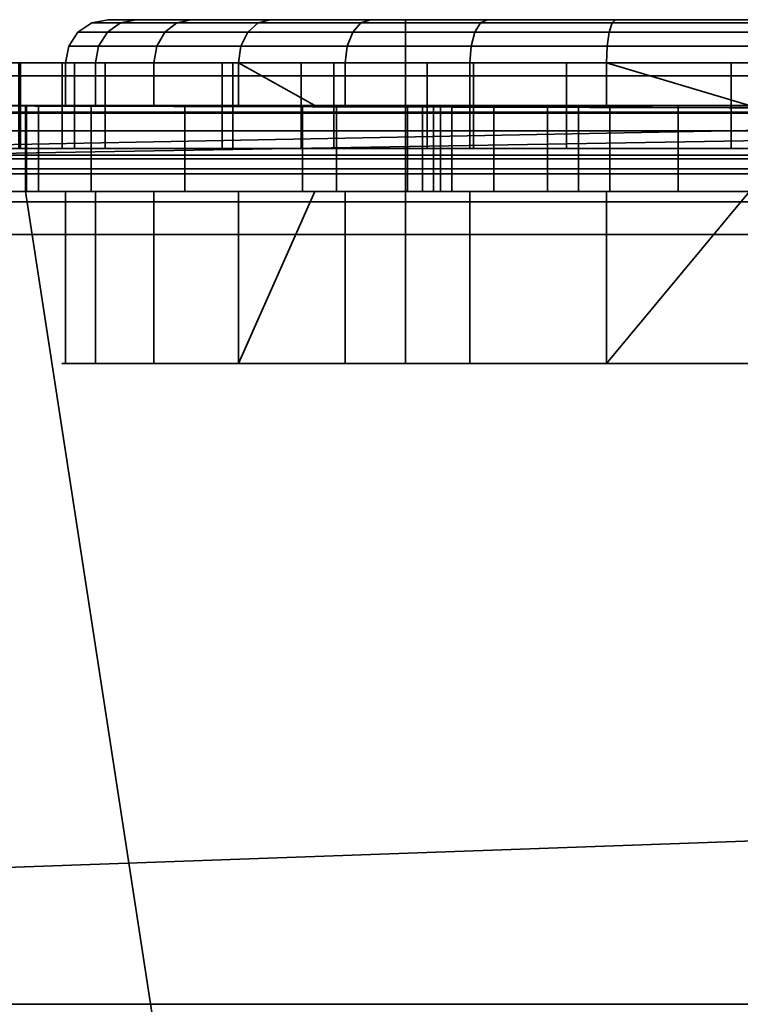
# Model space of a CAD drawing. Header units: millimetres. Extents: x -603 to 3703, y -115 to 249.
# Tile 99 of 256: x -367.49 to -359.11, y -24.95 to -13.5. Entities that reach past the tile are written whole.
import ezdxf

# ---------------------------------------------------------------- set-up
doc = ezdxf.new("R2010")
doc.units = ezdxf.units.MM
doc.layers.add('151', color=7, linetype='Continuous', true_color=0xffffff)

# ---------------------------------------------------------------- blocks, each defined once
blk = doc.blocks.new('UG_SURFACE_012')
at = {"layer": '151', "color": 252, "linetype": 'Continuous', "lineweight": 35}
for points in [[(-365.661, -13.538, 1102.154), (-366.649, -13.538, 1105.196), (-366.459, -13.5, 1105.216), (-365.495, -13.5, 1102.25)], [(-366.649, -13.538, 1105.196), (-366.315, -13.538, 1108.377), (-366.133, -13.5, 1108.318), (-366.459, -13.5, 1105.216)], [(-363, -13.5, 1102), (-365.495, -13.5, 1102.25), (-366.459, -13.5, 1105.216), (-366.133, -13.5, 1108.318)], [(-366.315, -13.538, 1108.377), (-364.716, -13.538, 1111.147), (-364.574, -13.5, 1111.019), (-366.133, -13.5, 1108.318)], [(-366.133, -13.5, 1108.318), (-364.574, -13.5, 1111.019), (-363, -13.5, 1110), (-363, -13.5, 1102)], [(-363.521, -13.538, 1099.778), (-365.661, -13.538, 1102.154), (-365.495, -13.5, 1102.25), (-363.408, -13.5, 1099.932)], [(-363, -13.5, 1102), (-363.408, -13.5, 1099.932), (-365.495, -13.5, 1102.25)], [(-364.716, -13.538, 1111.147), (-362.128, -13.538, 1113.026), (-362.051, -13.5, 1112.852), (-364.574, -13.5, 1111.019)], [(-363, -13.5, 1110), (-364.574, -13.5, 1111.019), (-362.051, -13.5, 1112.852)], [(-360.599, -13.538, 1098.477), (-363.521, -13.538, 1099.778), (-363.408, -13.5, 1099.932), (-360.559, -13.5, 1098.664)], [(-357.441, -13.5, 1098.664), (-360.559, -13.5, 1098.664), (-363.408, -13.5, 1099.932), (-363, -13.5, 1102)], [(-363, -13.5, 1102), (-355, -13.5, 1102), (-354.592, -13.5, 1099.932), (-357.441, -13.5, 1098.664)], [(-355, -13.5, 1110), (-363, -13.5, 1110), (-362.051, -13.5, 1112.852), (-359, -13.5, 1113.5)], [(-355, -13.5, 1102), (-363, -13.5, 1102), (-363, -17.5, 1102), (-355, -17.5, 1102)], [(-363, -13.5, 1102), (-363, -13.5, 1110), (-363, -17.5, 1110), (-363, -17.5, 1102)], [(-363, -13.5, 1110), (-355, -13.5, 1110), (-355, -17.5, 1110), (-363, -17.5, 1110)], [(-362.128, -13.538, 1113.026), (-359, -13.538, 1113.691), (-359, -13.5, 1113.5), (-362.051, -13.5, 1112.852)], [(-357.401, -13.538, 1098.477), (-360.599, -13.538, 1098.477), (-360.559, -13.5, 1098.664), (-357.441, -13.5, 1098.664)], [(-365.801, -13.646, 1102.073), (-366.811, -13.646, 1105.179), (-366.649, -13.538, 1105.196), (-365.661, -13.538, 1102.154)], [(-366.811, -13.646, 1105.179), (-366.469, -13.646, 1108.427), (-366.315, -13.538, 1108.377), (-366.649, -13.538, 1105.196)], [(-366.469, -13.646, 1108.427), (-364.836, -13.646, 1111.255), (-364.716, -13.538, 1111.147), (-366.315, -13.538, 1108.377)], [(-363.616, -13.646, 1099.646), (-365.801, -13.646, 1102.073), (-365.661, -13.538, 1102.154), (-363.521, -13.538, 1099.778)], [(-364.836, -13.646, 1111.255), (-362.194, -13.646, 1113.175), (-362.128, -13.538, 1113.026), (-364.716, -13.538, 1111.147)], [(-360.633, -13.646, 1098.318), (-363.616, -13.646, 1099.646), (-363.521, -13.538, 1099.778), (-360.599, -13.538, 1098.477)], [(-362.194, -13.646, 1113.175), (-359, -13.646, 1113.854), (-359, -13.538, 1113.691), (-362.128, -13.538, 1113.026)], [(-357.367, -13.646, 1098.318), (-360.633, -13.646, 1098.318), (-360.599, -13.538, 1098.477), (-357.401, -13.538, 1098.477)], [(-365.895, -13.809, 1102.019), (-366.918, -13.809, 1105.168), (-366.811, -13.646, 1105.179), (-365.801, -13.646, 1102.073)], [(-366.918, -13.809, 1105.168), (-366.572, -13.809, 1108.46), (-366.469, -13.646, 1108.427), (-366.811, -13.646, 1105.179)], [(-366.572, -13.809, 1108.46), (-364.917, -13.809, 1111.328), (-364.836, -13.646, 1111.255), (-366.469, -13.646, 1108.427)], [(-363.68, -13.809, 1099.559), (-365.895, -13.809, 1102.019), (-365.801, -13.646, 1102.073), (-363.616, -13.646, 1099.646)], [(-364.917, -13.809, 1111.328), (-362.238, -13.809, 1113.274), (-362.194, -13.646, 1113.175), (-364.836, -13.646, 1111.255)], [(-360.655, -13.809, 1098.212), (-363.68, -13.809, 1099.559), (-363.616, -13.646, 1099.646), (-360.633, -13.646, 1098.318)], [(-362.238, -13.809, 1113.274), (-359, -13.809, 1113.962), (-359, -13.646, 1113.854), (-362.194, -13.646, 1113.175)], [(-357.345, -13.809, 1098.212), (-360.655, -13.809, 1098.212), (-360.633, -13.646, 1098.318), (-357.367, -13.646, 1098.318)], [(-365.928, -14, 1102), (-366.956, -14, 1105.164), (-366.918, -13.809, 1105.168), (-365.895, -13.809, 1102.019)], [(-366.956, -14, 1105.164), (-366.608, -14, 1108.472), (-366.572, -13.809, 1108.46), (-366.918, -13.809, 1105.168)], [(-366.608, -14, 1108.472), (-364.945, -14, 1111.353), (-364.917, -13.809, 1111.328), (-366.572, -13.809, 1108.46)], [(-363.702, -14, 1099.528), (-365.928, -14, 1102), (-365.895, -13.809, 1102.019), (-363.68, -13.809, 1099.559)], [(-364.945, -14, 1111.353), (-362.254, -14, 1113.308), (-362.238, -13.809, 1113.274), (-364.917, -13.809, 1111.328)], [(-360.663, -14, 1098.175), (-363.702, -14, 1099.528), (-363.68, -13.809, 1099.559), (-360.655, -13.809, 1098.212)], [(-362.254, -14, 1113.308), (-359, -14, 1114), (-359, -13.809, 1113.962), (-362.238, -13.809, 1113.274)], [(-357.337, -14, 1098.175), (-360.663, -14, 1098.175), (-360.655, -13.809, 1098.212), (-357.345, -13.809, 1098.212)], [(-366.956, -14.5, 1105.164), (-366.956, -14, 1105.164), (-365.928, -14, 1102), (-365.928, -14.5, 1102)], [(-366.608, -14.5, 1108.472), (-366.608, -14, 1108.472), (-366.956, -14, 1105.164), (-366.956, -14.5, 1105.164)], [(-364.945, -14.5, 1111.353), (-364.945, -14, 1111.353), (-366.608, -14, 1108.472), (-366.608, -14.5, 1108.472)], [(-365.928, -14.5, 1102), (-365.928, -14, 1102), (-363.702, -14, 1099.528), (-363.702, -14.5, 1099.528)], [(-364.945, -14, 1111.353), (-364.945, -14.5, 1111.353), (-364.055, -14.5, 1112)], [(-364.055, -14.5, 1112), (-362.254, -14.5, 1113.308), (-362.254, -14, 1113.308), (-364.945, -14, 1111.353)], [(-363.702, -14.5, 1099.528), (-363.702, -14, 1099.528), (-360.663, -14, 1098.175), (-360.663, -14.5, 1098.175)], [(-359, -14.5, 1114), (-359, -14, 1114), (-362.254, -14, 1113.308), (-362.254, -14.5, 1113.308)], [(-360.663, -14, 1098.175), (-357.337, -14, 1098.175), (-359, -14.5, 1098)], [(-359, -14.5, 1098), (-360.663, -14.5, 1098.175), (-360.663, -14, 1098.175)], [(-406, -14.576, 1158.183), (-338.256, -14.576, 1158.183), (-367.42, -14.5, 1157.8), (-370.545, -14.5, 1157.8)], [(-338.256, -14.576, 1004.817), (-406, -14.576, 1004.817), (-373.625, -14.5, 1005.2), (-370.545, -14.5, 1005.2)], [(-338.256, -14.576, 1004.817), (-370.545, -14.5, 1005.2), (-367.42, -14.5, 1005.2)], [(-370.545, -14.5, 1036.97), (-367.42, -14.5, 1036.97), (-367.42, -14.5, 1036.612), (-367.793, -14.5, 1033.079)], [(-367.793, -14.5, 1033.079), (-367.42, -14.5, 1031.931), (-367.42, -14.5, 1015.975), (-370.545, -14.5, 1015.975)], [(-370.545, -14.5, 1005.2), (-370.545, -14.5, 1015.975), (-367.42, -14.5, 1015.975), (-367.42, -14.5, 1005.2)], [(-370.545, -14.5, 1036.97), (-370.545, -14.5, 1061.42), (-367.42, -14.5, 1061.42), (-367.42, -14.5, 1036.97)], [(-370.545, -14.5, 1061.42), (-370.545, -14.5, 1093), (-367.42, -14.5, 1093), (-367.42, -14.5, 1061.42)], [(-370.545, -14.5, 1093), (-370.545, -14.5, 1112), (-367.42, -14.5, 1112), (-367.42, -14.5, 1093)], [(-370.545, -14.5, 1112), (-370.545, -14.5, 1157.8), (-367.42, -14.5, 1157.8), (-367.42, -14.5, 1112)], [(-367.42, -15.5, 1036.612), (-367.793, -15.5, 1033.079), (-367.793, -14.5, 1033.079), (-367.42, -14.5, 1036.612)], [(-367.42, -14.5, 1031.931), (-367.793, -14.5, 1033.079), (-367.793, -15.5, 1033.079), (-367.42, -15.5, 1031.931)], [(-338.256, -14.576, 1158.183), (-350.58, -14.5, 1157.8), (-367.42, -14.5, 1157.8)], [(-367.42, -14.5, 1005.2), (-350.58, -14.5, 1005.2), (-338.256, -14.576, 1004.817)], [(-367.42, -14.5, 1061.42), (-359.832, -14.5, 1080.087), (-359, -14.5, 1080)], [(-367.42, -14.5, 1093), (-361.973, -14.5, 1086.676), (-362.804, -14.5, 1085.236)], [(-359, -14.5, 1080), (-358.168, -14.5, 1080.087), (-350.58, -14.5, 1061.42), (-367.42, -14.5, 1061.42)], [(-362.804, -14.5, 1085.236), (-362.978, -14.5, 1083.582), (-367.42, -14.5, 1093)], [(-367.42, -14.5, 1093), (-359, -14.5, 1088), (-360.627, -14.5, 1087.654)], [(-367.42, -14.5, 1061.42), (-361.351, -14.5, 1080.764), (-359.832, -14.5, 1080.087)], [(-360.627, -14.5, 1087.654), (-361.973, -14.5, 1086.676), (-367.42, -14.5, 1093)], [(-362.978, -14.5, 1083.582), (-362.464, -14.5, 1082), (-367.42, -14.5, 1061.42), (-367.42, -14.5, 1093)], [(-362.464, -14.5, 1082), (-361.351, -14.5, 1080.764), (-367.42, -14.5, 1061.42)], [(-359, -14.5, 1114), (-362.254, -14.5, 1113.308), (-367.42, -14.5, 1157.8), (-350.58, -14.5, 1157.8)], [(-350.58, -14.5, 1093), (-367.42, -14.5, 1093), (-360.663, -14.5, 1098.175), (-359, -14.5, 1098)], [(-367.42, -14.5, 1093), (-363.702, -14.5, 1099.528), (-360.663, -14.5, 1098.175)], [(-367.42, -14.5, 1093), (-365.928, -14.5, 1102), (-363.702, -14.5, 1099.528)], [(-367.42, -14.5, 1093), (-366.956, -14.5, 1105.164), (-365.928, -14.5, 1102)], [(-367.42, -14.5, 1112), (-366.608, -14.5, 1108.472), (-366.956, -14.5, 1105.164)], [(-366.956, -14.5, 1105.164), (-367.42, -14.5, 1093), (-367.42, -14.5, 1112)], [(-367.42, -14.5, 1112), (-364.055, -14.5, 1112), (-364.945, -14.5, 1111.353)], [(-364.945, -14.5, 1111.353), (-366.608, -14.5, 1108.472), (-367.42, -14.5, 1112)], [(-367.42, -14.5, 1061.42), (-362.595, -14.5, 1042.077), (-365.569, -14.5, 1039.917)], [(-359, -14.5, 1042.841), (-362.595, -14.5, 1042.077), (-367.42, -14.5, 1061.42), (-350.58, -14.5, 1061.42)], [(-367.42, -14.5, 1036.97), (-367.271, -14.5, 1036.97), (-367.408, -14.5, 1036.734)], [(-367.42, -14.5, 1015.975), (-367.42, -14.5, 1031.931), (-366.658, -14.5, 1029.583)], [(-367.42, -14.5, 1005.2), (-362.677, -14.5, 1010.873), (-360.99, -14.5, 1009.746)], [(-350.58, -14.5, 1005.2), (-367.42, -14.5, 1005.2), (-359, -14.5, 1009.35), (-357.01, -14.5, 1009.746)], [(-367.42, -14.5, 1005.2), (-363.804, -14.5, 1012.56), (-362.677, -14.5, 1010.873)], [(-367.42, -14.5, 1015.975), (-364.2, -14.5, 1015.975), (-364.2, -14.5, 1014.55)], [(-364.2, -14.5, 1014.55), (-363.804, -14.5, 1012.56), (-367.42, -14.5, 1005.2), (-367.42, -14.5, 1015.975)], [(-360.99, -14.5, 1009.746), (-359, -14.5, 1009.35), (-367.42, -14.5, 1005.2)], [(-366.658, -14.5, 1029.583), (-364.2, -14.5, 1026.85), (-364.2, -14.5, 1015.975), (-367.42, -14.5, 1015.975)], [(-367.408, -14.5, 1036.734), (-367.42, -14.5, 1036.612), (-367.42, -14.5, 1036.97)], [(-365.569, -14.5, 1039.917), (-367.271, -14.5, 1036.97), (-367.42, -14.5, 1036.97), (-367.42, -14.5, 1061.42)], [(-362.254, -14.5, 1113.308), (-364.055, -14.5, 1112), (-367.42, -14.5, 1112), (-367.42, -14.5, 1157.8)], [(-357.373, -14.5, 1087.654), (-359, -14.5, 1088), (-367.42, -14.5, 1093), (-350.58, -14.5, 1093)], [(-367.42, -15.5, 1031.931), (-366.658, -15.5, 1029.583), (-366.658, -14.5, 1029.583), (-367.42, -14.5, 1031.931)], [(-367.42, -14.5, 1036.612), (-367.408, -14.5, 1036.734), (-367.408, -15.5, 1036.734), (-367.42, -15.5, 1036.612)], [(-367.271, -15.5, 1036.97), (-367.408, -15.5, 1036.734), (-367.408, -14.5, 1036.734), (-367.271, -14.5, 1036.97)], [(-367.271, -14.5, 1036.97), (-365.569, -14.5, 1039.917), (-365.569, -15.5, 1039.917), (-367.271, -15.5, 1036.97)], [(-366.658, -14.5, 1029.583), (-366.658, -15.5, 1029.583), (-364.2, -15.5, 1026.85), (-364.2, -14.5, 1026.85)], [(-362.595, -14.5, 1042.077), (-362.595, -15.5, 1042.077), (-365.569, -15.5, 1039.917), (-365.569, -14.5, 1039.917)], [(-364.2, -15.5, 1015.975), (-364.2, -15.5, 1014.55), (-364.2, -14.5, 1014.55), (-364.2, -14.5, 1015.975)], [(-364.2, -14.5, 1015.975), (-364.2, -14.5, 1026.85), (-364.2, -15.5, 1026.85), (-364.2, -15.5, 1015.975)], [(-364.2, -14.5, 1014.55), (-364.2, -15.5, 1014.55), (-363.804, -15.5, 1012.56), (-363.804, -14.5, 1012.56)], [(-363.804, -14.5, 1012.56), (-363.804, -15.5, 1012.56), (-362.677, -15.5, 1010.873), (-362.677, -14.5, 1010.873)], [(-362.978, -15.5, 1083.582), (-362.978, -14.5, 1083.582), (-362.804, -14.5, 1085.236), (-362.804, -15.5, 1085.236)], [(-362.464, -15.5, 1082), (-362.464, -14.5, 1082), (-362.978, -14.5, 1083.582), (-362.978, -15.5, 1083.582)], [(-362.804, -15.5, 1085.236), (-362.804, -14.5, 1085.236), (-361.973, -14.5, 1086.676), (-361.973, -15.5, 1086.676)], [(-362.677, -14.5, 1010.873), (-362.677, -15.5, 1010.873), (-360.99, -15.5, 1009.746), (-360.99, -14.5, 1009.746)], [(-359, -14.5, 1042.841), (-359, -15.5, 1042.841), (-362.595, -15.5, 1042.077), (-362.595, -14.5, 1042.077)], [(-361.351, -15.5, 1080.764), (-361.351, -14.5, 1080.764), (-362.464, -14.5, 1082), (-362.464, -15.5, 1082)], [(-361.973, -15.5, 1086.676), (-361.973, -14.5, 1086.676), (-360.627, -14.5, 1087.654), (-360.627, -15.5, 1087.654)], [(-359.832, -15.5, 1080.087), (-359.832, -14.5, 1080.087), (-361.351, -14.5, 1080.764), (-361.351, -15.5, 1080.764)], [(-360.99, -14.5, 1009.746), (-360.99, -15.5, 1009.746), (-359, -15.5, 1009.35), (-359, -14.5, 1009.35)], [(-360.627, -15.5, 1087.654), (-360.627, -14.5, 1087.654), (-359, -14.5, 1088), (-359, -15.5, 1088)], [(-359, -14.5, 1080), (-359.832, -14.5, 1080.087), (-359.832, -15.5, 1080.087), (-359, -15.5, 1080)], [(-338.256, -14.576, 1158.183), (-406, -14.576, 1158.183), (-406, -14.793, 1158.507), (-338.121, -14.793, 1158.507)], [(-338.121, -14.793, 1004.493), (-406, -14.793, 1004.493), (-406, -14.576, 1004.817), (-338.256, -14.576, 1004.817)], [(-338.121, -14.793, 1158.507), (-406, -14.793, 1158.507), (-406, -15.117, 1158.724), (-338.032, -15.117, 1158.724)], [(-338.032, -15.117, 1004.276), (-406, -15.117, 1004.276), (-406, -14.793, 1004.493), (-338.121, -14.793, 1004.493)], [(-338.032, -15.117, 1158.724), (-406, -15.117, 1158.724), (-406, -15.5, 1158.8), (-338, -15.5, 1158.8)], [(-338, -15.5, 1004.2), (-406, -15.5, 1004.2), (-406, -15.117, 1004.276), (-338.032, -15.117, 1004.276)], [(-406, -15.5, 1004.2), (-338, -15.5, 1004.2), (-338, -28.5, 1004.2), (-406, -28.5, 1004.2)], [(-338, -15.5, 1158.8), (-406, -15.5, 1158.8), (-406, -28.5, 1158.8), (-338, -28.5, 1158.8)], [(-370.545, -28.5, 1005.2), (-365.42, -28.5, 1005.2), (-367.42, -15.5, 1005.2), (-370.545, -15.5, 1005.2)], [(-370.545, -15.5, 1157.8), (-367.42, -15.5, 1157.8), (-365.42, -28.5, 1157.8), (-370.545, -28.5, 1157.8)], [(-370.545, -15.5, 1015.975), (-367.42, -15.5, 1015.975), (-367.42, -15.5, 1031.931), (-367.793, -15.5, 1033.079)], [(-367.793, -15.5, 1033.079), (-367.42, -15.5, 1036.612), (-367.42, -15.5, 1036.97), (-370.545, -15.5, 1036.97)], [(-367.42, -15.5, 1005.2), (-367.42, -15.5, 1015.975), (-370.545, -15.5, 1015.975), (-370.545, -15.5, 1005.2)], [(-367.42, -15.5, 1036.97), (-367.42, -15.5, 1061.42), (-370.545, -15.5, 1061.42), (-370.545, -15.5, 1036.97)], [(-367.42, -15.5, 1061.42), (-367.42, -15.5, 1093), (-370.545, -15.5, 1093), (-370.545, -15.5, 1061.42)], [(-367.42, -15.5, 1093), (-367.42, -15.5, 1112), (-370.545, -15.5, 1112), (-370.545, -15.5, 1093)], [(-367.42, -15.5, 1112), (-367.42, -15.5, 1157.8), (-370.545, -15.5, 1157.8), (-370.545, -15.5, 1112)], [(-365.42, -28.5, 1005.2), (-352.58, -28.5, 1005.2), (-350.58, -15.5, 1005.2), (-367.42, -15.5, 1005.2)], [(-367.42, -15.5, 1157.8), (-350.58, -15.5, 1157.8), (-352.58, -28.5, 1157.8), (-365.42, -28.5, 1157.8)], [(-350.58, -15.5, 1093), (-367.42, -15.5, 1093), (-360.627, -15.5, 1087.654), (-359, -15.5, 1088)], [(-367.42, -15.5, 1093), (-361.973, -15.5, 1086.676), (-360.627, -15.5, 1087.654)], [(-367.42, -15.5, 1093), (-362.978, -15.5, 1083.582), (-362.804, -15.5, 1085.236)], [(-367.42, -15.5, 1093), (-367.42, -15.5, 1061.42), (-362.464, -15.5, 1082), (-362.978, -15.5, 1083.582)], [(-362.804, -15.5, 1085.236), (-361.973, -15.5, 1086.676), (-367.42, -15.5, 1093)], [(-367.42, -15.5, 1061.42), (-361.351, -15.5, 1080.764), (-362.464, -15.5, 1082)], [(-367.42, -15.5, 1061.42), (-350.58, -15.5, 1061.42), (-359, -15.5, 1080), (-359.832, -15.5, 1080.087)], [(-359.832, -15.5, 1080.087), (-361.351, -15.5, 1080.764), (-367.42, -15.5, 1061.42)], [(-367.42, -15.5, 1157.8), (-362.254, -15.5, 1113.308), (-359, -15.5, 1114)], [(-359, -15.5, 1114), (-355.746, -15.5, 1113.308), (-350.58, -15.5, 1157.8), (-367.42, -15.5, 1157.8)], [(-367.42, -15.5, 1157.8), (-367.42, -15.5, 1112), (-364.055, -15.5, 1112), (-362.254, -15.5, 1113.308)], [(-359, -15.5, 1098), (-360.663, -15.5, 1098.175), (-367.42, -15.5, 1093), (-350.58, -15.5, 1093)], [(-360.663, -15.5, 1098.175), (-363.702, -15.5, 1099.528), (-367.42, -15.5, 1093)], [(-363.702, -15.5, 1099.528), (-365.928, -15.5, 1102), (-367.42, -15.5, 1093)], [(-367.42, -15.5, 1112), (-367.42, -15.5, 1093), (-366.956, -15.5, 1105.164)], [(-365.928, -15.5, 1102), (-366.956, -15.5, 1105.164), (-367.42, -15.5, 1093)], [(-367.42, -15.5, 1112), (-366.608, -15.5, 1108.472), (-364.945, -15.5, 1111.353)], [(-366.956, -15.5, 1105.164), (-366.608, -15.5, 1108.472), (-367.42, -15.5, 1112)], [(-367.42, -15.5, 1005.2), (-350.58, -15.5, 1005.2), (-359, -15.5, 1009.35), (-360.99, -15.5, 1009.746)], [(-367.42, -15.5, 1015.975), (-367.42, -15.5, 1005.2), (-363.804, -15.5, 1012.56), (-364.2, -15.5, 1014.55)], [(-360.99, -15.5, 1009.746), (-362.677, -15.5, 1010.873), (-367.42, -15.5, 1005.2)], [(-362.677, -15.5, 1010.873), (-363.804, -15.5, 1012.56), (-367.42, -15.5, 1005.2)], [(-367.42, -15.5, 1015.975), (-364.2, -15.5, 1015.975), (-364.2, -15.5, 1026.85), (-366.658, -15.5, 1029.583)], [(-367.42, -15.5, 1036.97), (-367.42, -15.5, 1036.612), (-367.408, -15.5, 1036.734)], [(-350.58, -15.5, 1061.42), (-367.42, -15.5, 1061.42), (-362.595, -15.5, 1042.077), (-359, -15.5, 1042.841)], [(-367.42, -15.5, 1061.42), (-367.42, -15.5, 1036.97), (-367.271, -15.5, 1036.97), (-365.569, -15.5, 1039.917)], [(-365.569, -15.5, 1039.917), (-362.595, -15.5, 1042.077), (-367.42, -15.5, 1061.42)], [(-367.408, -15.5, 1036.734), (-367.271, -15.5, 1036.97), (-367.42, -15.5, 1036.97)], [(-366.658, -15.5, 1029.583), (-367.42, -15.5, 1031.931), (-367.42, -15.5, 1015.975)], [(-364.2, -15.5, 1014.55), (-364.2, -15.5, 1015.975), (-367.42, -15.5, 1015.975)], [(-364.945, -15.5, 1111.353), (-364.055, -15.5, 1112), (-367.42, -15.5, 1112)], [(-366.956, -17.5, 1105.164), (-366.956, -15.5, 1105.164), (-365.928, -15.5, 1102), (-365.928, -17.5, 1102)], [(-366.608, -17.5, 1108.472), (-366.608, -15.5, 1108.472), (-366.956, -15.5, 1105.164), (-366.956, -17.5, 1105.164)], [(-364.945, -17.5, 1111.353), (-364.945, -15.5, 1111.353), (-366.608, -15.5, 1108.472), (-366.608, -17.5, 1108.472)], [(-365.928, -17.5, 1102), (-365.928, -15.5, 1102), (-363.702, -15.5, 1099.528), (-363.702, -17.5, 1099.528)], [(-364.945, -17.5, 1111.353), (-362.254, -17.5, 1113.308), (-362.254, -15.5, 1113.308), (-364.055, -15.5, 1112)], [(-364.055, -15.5, 1112), (-364.945, -15.5, 1111.353), (-364.945, -17.5, 1111.353)], [(-363.702, -17.5, 1099.528), (-363.702, -15.5, 1099.528), (-360.663, -15.5, 1098.175), (-360.663, -17.5, 1098.175)], [(-359, -17.5, 1114), (-359, -15.5, 1114), (-362.254, -15.5, 1113.308), (-362.254, -17.5, 1113.308)], [(-360.663, -17.5, 1098.175), (-360.663, -15.5, 1098.175), (-359, -15.5, 1098)], [(-359, -15.5, 1098), (-357.337, -17.5, 1098.175), (-360.663, -17.5, 1098.175)], [(-366.608, -17.5, 1108.472), (-366.956, -17.5, 1105.164), (-363, -17.5, 1102), (-363, -17.5, 1110)], [(-366.956, -17.5, 1105.164), (-365.928, -17.5, 1102), (-363, -17.5, 1102)], [(-363, -17.5, 1110), (-364.945, -17.5, 1111.353), (-366.608, -17.5, 1108.472)], [(-365.928, -17.5, 1102), (-363.702, -17.5, 1099.528), (-363, -17.5, 1102)], [(-359, -17.5, 1114), (-362.254, -17.5, 1113.308), (-364.945, -17.5, 1111.353), (-363, -17.5, 1110)], [(-363, -17.5, 1102), (-363.702, -17.5, 1099.528), (-360.663, -17.5, 1098.175)], [(-355.746, -17.5, 1113.308), (-359, -17.5, 1114), (-363, -17.5, 1110), (-355, -17.5, 1110)], [(-360.663, -17.5, 1098.175), (-357.337, -17.5, 1098.175), (-355, -17.5, 1102), (-363, -17.5, 1102)]]:
    blk.add_3dface(points, dxfattribs=at)
blk = doc.blocks.new('UG_SURFACE_021')
at = {"layer": '151', "color": 252, "linetype": 'Continuous', "lineweight": 35}
for points in [[(-337.511, -14.152, 1528.235), (-406, -14.152, 1528.235), (-406, -14, 1529), (-337.828, -14, 1529)], [(-406, -14, 1529), (-361.129, -14, 1530.881), (-359.215, -14, 1530.5)], [(-359.215, -14, 1530.5), (-337.828, -14, 1529), (-406, -14, 1529)], [(-406, -14, 1529), (-379.729, -14, 1544.617), (-378, -14, 1544.25), (-362.751, -14, 1531.964)], [(-362.751, -14, 1531.964), (-361.129, -14, 1530.881), (-406, -14, 1529)], [(-406, -14, 1617), (-367.5, -14, 1607), (-366.853, -14, 1603.747)], [(-366.853, -14, 1603.747), (-377.116, -14, 1552.657), (-378.884, -14, 1552.657), (-406, -14, 1617)], [(-362.751, -14, 1531.964), (-378, -14, 1544.25), (-376.271, -14, 1544.617)], [(-365.134, -14, 1560.884), (-375.502, -14, 1551.938), (-377.116, -14, 1552.657), (-366.853, -14, 1603.747)], [(-376.271, -14, 1544.617), (-374.842, -14, 1545.656), (-364.215, -14, 1535.5), (-363.835, -14, 1533.587)], [(-363.835, -14, 1533.587), (-362.751, -14, 1531.964), (-376.271, -14, 1544.617)], [(-375.502, -14, 1551.938), (-365.134, -14, 1560.884), (-366.996, -14, 1557.882)], [(-366.996, -14, 1557.882), (-367.478, -14, 1554.382), (-374.319, -14, 1550.625), (-375.502, -14, 1551.938)], [(-364.215, -14, 1548.288), (-364.215, -14, 1535.5), (-374.842, -14, 1545.656), (-373.958, -14, 1547.187)], [(-367.478, -14, 1554.382), (-366.494, -14, 1550.988), (-373.773, -14, 1548.944), (-374.319, -14, 1550.625)], [(-366.494, -14, 1550.988), (-364.215, -14, 1548.288), (-373.958, -14, 1547.187), (-373.773, -14, 1548.944)], [(-367.5, -14, 1607), (-367.5, -15, 1607), (-366.853, -15, 1603.747), (-366.853, -14, 1603.747)], [(-367.478, -14, 1554.382), (-367.478, -15, 1554.382), (-366.494, -15, 1550.988), (-366.494, -14, 1550.988)], [(-366.996, -14, 1557.882), (-366.996, -15, 1557.882), (-367.478, -15, 1554.382), (-367.478, -14, 1554.382)], [(-365.134, -14, 1560.884), (-365.134, -15, 1560.884), (-366.996, -15, 1557.882), (-366.996, -14, 1557.882)], [(-366.853, -14, 1603.747), (-362.211, -14, 1562.87), (-365.134, -14, 1560.884)], [(-362.211, -14, 1562.87), (-366.853, -14, 1603.747), (-365.01, -14, 1600.99)], [(-366.853, -14, 1603.747), (-366.853, -15, 1603.747), (-365.01, -15, 1600.99), (-365.01, -14, 1600.99)], [(-366.494, -14, 1550.988), (-366.494, -15, 1550.988), (-364.215, -15, 1548.288), (-364.215, -14, 1548.288)], [(-362.211, -14, 1562.87), (-362.211, -15, 1562.87), (-365.134, -15, 1560.884), (-365.134, -14, 1560.884)], [(-362.211, -14, 1562.87), (-365.01, -14, 1600.99), (-362.253, -14, 1599.147)], [(-365.01, -14, 1600.99), (-365.01, -15, 1600.99), (-362.253, -15, 1599.147), (-362.253, -14, 1599.147)], [(-364.215, -14, 1548.288), (-364.215, -15, 1548.288), (-364.215, -15, 1535.5), (-364.215, -14, 1535.5)], [(-364.215, -14, 1535.5), (-364.215, -15, 1535.5), (-363.835, -15, 1533.587), (-363.835, -14, 1533.587)], [(-363.835, -14, 1533.587), (-363.835, -15, 1533.587), (-362.751, -15, 1531.964), (-362.751, -14, 1531.964)], [(-362.751, -14, 1531.964), (-362.751, -15, 1531.964), (-361.129, -15, 1530.881), (-361.129, -14, 1530.881)], [(-362.253, -14, 1599.147), (-359, -14, 1598.5), (-358.734, -14, 1563.496), (-362.211, -14, 1562.87)], [(-362.253, -14, 1599.147), (-362.253, -15, 1599.147), (-359, -15, 1598.5), (-359, -14, 1598.5)], [(-358.734, -14, 1563.496), (-358.734, -15, 1563.496), (-362.211, -15, 1562.87), (-362.211, -14, 1562.87)], [(-361.129, -14, 1530.881), (-361.129, -15, 1530.881), (-359.215, -15, 1530.5), (-359.215, -14, 1530.5)], [(-359.215, -14, 1530.5), (-357.302, -14, 1530.881), (-337.828, -14, 1529)], [(-359.215, -14, 1530.5), (-359.215, -15, 1530.5), (-357.302, -15, 1530.881), (-357.302, -14, 1530.881)], [(-337.243, -14.586, 1527.586), (-406, -14.586, 1527.586), (-406, -14.152, 1528.235), (-337.511, -14.152, 1528.235)], [(-337.063, -15.235, 1527.152), (-406, -15.235, 1527.152), (-406, -14.586, 1527.586), (-337.243, -14.586, 1527.586)], [(-337.828, -15, 1529), (-406, -15, 1529), (-406, -15.076, 1528.617), (-337.67, -15.076, 1528.617)], [(-406, -15, 1529), (-361.129, -15, 1530.881), (-362.751, -15, 1531.964)], [(-406, -15, 1529), (-337.828, -15, 1529), (-359.215, -15, 1530.5)], [(-406, -15, 1617), (-378.884, -15, 1552.657), (-377.116, -15, 1552.657), (-366.853, -15, 1603.747)], [(-359.215, -15, 1530.5), (-361.129, -15, 1530.881), (-406, -15, 1529)], [(-366.853, -15, 1603.747), (-367.5, -15, 1607), (-406, -15, 1617)], [(-362.751, -15, 1531.964), (-378, -15, 1544.25), (-379.729, -15, 1544.617), (-406, -15, 1529)], [(-376.271, -15, 1544.617), (-378, -15, 1544.25), (-362.751, -15, 1531.964)], [(-359, -15, 1598.5), (-362.253, -15, 1599.147), (-377.116, -15, 1552.657), (-375.502, -15, 1551.938)], [(-362.253, -15, 1599.147), (-365.01, -15, 1600.99), (-377.116, -15, 1552.657)], [(-365.01, -15, 1600.99), (-366.853, -15, 1603.747), (-377.116, -15, 1552.657)], [(-376.271, -15, 1544.617), (-362.751, -15, 1531.964), (-363.835, -15, 1533.587)], [(-363.835, -15, 1533.587), (-364.215, -15, 1535.5), (-374.842, -15, 1545.656), (-376.271, -15, 1544.617)], [(-331, -15, 1610.172), (-375.502, -15, 1551.938), (-374.319, -15, 1550.625)], [(-375.502, -15, 1551.938), (-355.747, -15, 1599.147), (-359, -15, 1598.5)], [(-375.502, -15, 1551.938), (-331, -15, 1610.172), (-352.99, -15, 1600.99), (-355.747, -15, 1599.147)], [(-373.958, -15, 1547.187), (-374.842, -15, 1545.656), (-364.215, -15, 1535.5)], [(-374.319, -15, 1550.625), (-373.773, -15, 1548.944), (-331, -15, 1610.172)], [(-373.773, -15, 1548.944), (-373.958, -15, 1547.187), (-366.996, -15, 1557.882), (-365.134, -15, 1560.884)], [(-373.958, -15, 1547.187), (-366.494, -15, 1550.988), (-367.478, -15, 1554.382)], [(-364.215, -15, 1535.5), (-364.215, -15, 1548.288), (-366.494, -15, 1550.988), (-373.958, -15, 1547.187)], [(-367.478, -15, 1554.382), (-366.996, -15, 1557.882), (-373.958, -15, 1547.187)], [(-331, -15, 1610.172), (-373.773, -15, 1548.944), (-365.134, -15, 1560.884)], [(-365.134, -15, 1560.884), (-362.211, -15, 1562.87), (-331, -15, 1610.172)], [(-331, -15, 1610.172), (-362.211, -15, 1562.87), (-358.734, -15, 1563.496)], [(-357.302, -15, 1530.881), (-359.215, -15, 1530.5), (-337.828, -15, 1529)], [(-337.67, -15.076, 1528.617), (-406, -15.076, 1528.617), (-406, -15.293, 1528.293), (-337.536, -15.293, 1528.293)], [(-337, -16, 1527), (-406, -16, 1527), (-406, -15.235, 1527.152), (-337.063, -15.235, 1527.152)], [(-337.536, -15.293, 1528.293), (-406, -15.293, 1528.293), (-406, -15.617, 1528.076), (-337.446, -15.617, 1528.076)], [(-337.446, -15.617, 1528.076), (-406, -15.617, 1528.076), (-406, -16, 1528), (-337.414, -16, 1528)], [(-406, -16, 1527), (-337, -16, 1527), (-337, -28, 1527), (-406, -28, 1527)], [(-406, -28, 1528), (-337.414, -28, 1528), (-337.414, -16, 1528), (-406, -16, 1528)]]:
    blk.add_3dface(points, dxfattribs=at)
blk = doc.blocks.new('UG_SURFACE_022')
at = {"layer": '151', "color": 35, "linetype": 'Continuous', "lineweight": 35}
for points in [[(409, -34, 2019), (409, 0, 2019), (-409, -15.75, 2019), (-409, -28.25, 2019)], [(409, 0, 2019), (-409, 0, 2019), (-409, -15.75, 2019)], [(409, -2), (409, -34), (-409, -28.25), (-409, -15.75)], [(-409, -15.75), (-409, -2), (409, -2)]]:
    blk.add_3dface(points, dxfattribs=at)
blk = doc.blocks.new('UG_SURFACE_067')
at = {"layer": '151', "color": 252, "linetype": 'Continuous', "lineweight": 35}
for points in [[(-396, 4.014, -7.75), (-412, 4.014, -7.75), (-412, -24.953, -7.75), (412, -24.953, -7.75)], [(-396, 4.014, -8.75), (396, 4.014, -8.75), (-412, -24.953, -8.75)], [(396, 4.014, -8.75), (412, 4.014, -8.75), (412, -24.953, -8.75), (-412, -24.953, -8.75)], [(396, 4.014, -7.75), (-396, 4.014, -7.75), (412, -24.953, -7.75)], [(-412, -25.835, -7.906), (412, -25.835, -7.906), (412, -24.953, -7.75), (-412, -24.953, -7.75)], [(-412, -24.953, -8.75), (412, -24.953, -8.75), (412, -25.493, -8.845), (-412, -25.493, -8.845)]]:
    blk.add_3dface(points, dxfattribs=at)
blk = doc.blocks.new('UG_SURFACE_111')
at = {"layer": '151', "color": 252, "linetype": 'Continuous', "lineweight": 35}
for points in [[(-414.5, -30.32, 2023.75), (414.5, -30.32, 2023.75), (414.5, 62.52, 2023.75), (-414.5, 62.52, 2023.75)], [(-413, -30.32, 2022.25), (-413, 62.52, 2022.25), (413, 62.52, 2022.25), (413, -30.32, 2022.25)], [(-468, -13.4, 2077.25), (-468, -30.32, 2077.25), (468, -30.32, 2077.25), (468, -13.4, 2077.25)], [(-466.5, -13.4, 2075.75), (466.5, -13.4, 2075.75), (466.5, -30.32, 2075.75), (-466.5, -30.32, 2075.75)]]:
    blk.add_3dface(points, dxfattribs=at)

msp = doc.modelspace()

# ---------------------------------------------------------------- linework, layer by layer
at = {"layer": '151', "color": 251, "linetype": 'Continuous', "lineweight": -3, "true_color": 0x636466}
for p, q in [((-363, -17.5, 1102), (-363, -13.5, 1102)), ((-355, -13.5, 1102), (-363, -13.5, 1102)), ((-363, -13.5, 1110), (-355, -13.5, 1110)), ((-363, -17.5, 1110), (-363, -13.5, 1110)), ((-363, -13.5, 1102), (-363, -13.5, 1110)), ((-337.828, -14, 1529), (-406, -14, 1529)), ((-364.215, -14, 1535.5), (-364.215, -15, 1535.5)), ((-364.215, -14, 1535.5), (-364.215, -14, 1548.288)), ((-364.215, -14, 1548.288), (-364.215, -15, 1548.288)), ((-338.414, -14.5, 1005.2), (-406, -14.5, 1005.2)), ((-406, -14.5, 1157.8), (-338.414, -14.5, 1157.8)), ((-364.2, -14.5, 1026.85), (-364.2, -15.5, 1026.85)), ((-364.2, -14.5, 1014.55), (-364.2, -15.5, 1014.55)), ((-364.2, -14.5, 1026.85), (-364.2, -14.5, 1014.55)), ((-337.828, -15, 1529), (-406, -15, 1529)), ((-364.215, -15, 1535.5), (-364.215, -15, 1548.288)), ((-406, -15.5, 1005.2), (-338.414, -15.5, 1005.2)), ((-406, -15.5, 1004.2), (-338, -15.5, 1004.2)), ((-406, -15.5, 1157.8), (-338.414, -15.5, 1157.8)), ((-338, -15.5, 1158.8), (-406, -15.5, 1158.8)), ((-364.2, -15.5, 1026.85), (-364.2, -15.5, 1014.55)), ((-406, -16, 1528), (-337.414, -16, 1528)), ((-406, -16, 1527), (-337, -16, 1527)), ((-363, -17.5, 1110), (-355, -17.5, 1110)), ((-363, -17.5, 1102), (-363, -17.5, 1110)), ((-355, -17.5, 1102), (-363, -17.5, 1102))]:
    msp.add_line(p, q, dxfattribs=at)
at = {"layer": '151', "color": 251, "linetype": 'Continuous', "lineweight": -3, "true_color": 0x636466, "extrusion": (0, -1, 0)}
for centre in [(-359, 1106, 14), (-359, 1106, 17.5)]:
    msp.add_circle(centre, 8, dxfattribs=at)
at = {"layer": '151', "color": 251, "linetype": 'Continuous', "lineweight": -3, "true_color": 0x636466, "extrusion": (0, -1, 4.0817e-16)}
for centre, radius in [((-359, 1106, 14.5), 8), ((-359, 1084, 14.5), 4)]:
    msp.add_circle(centre, radius, dxfattribs=at)
at = {"layer": '151', "color": 251, "linetype": 'Continuous', "lineweight": -3, "true_color": 0x636466, "extrusion": (0, 1, -4.33681e-16)}
for centre, radius in [((359, 1106, -15.5), 8), ((359, 1084, -15.5), 4)]:
    msp.add_circle(centre, radius, dxfattribs=at)
for centre, radius, start, end in [((359, 1555, -14), 8.5, 307.8469, 235.7422), ((359, 1607, -14), 8.5, 180, 0), ((359.215, 1535.5, -14), 5, 180, 0), ((359, 1555, -15), 8.5, 307.8469, 235.7422), ((359, 1607, -15), 8.5, 180, 0), ((359.215, 1535.5, -15), 5, 180, 0)]:
    msp.add_arc(centre, radius, start, end, dxfattribs=at)
at = {"layer": '151', "color": 251, "linetype": 'Continuous', "lineweight": -3, "true_color": 0x636466, "extrusion": (0, -1, 4.0817e-16)}
for centre, radius, start, end in [((-359, 1034, 14.5), 8.841, 306.0274, 233.9726), ((-359, 1014.55, 14.5), 5.2, 180, 0), ((-359, 1034, 15.5), 8.841, 306.0274, 233.9726), ((-359, 1014.55, 15.5), 5.2, 180, 0)]:
    msp.add_arc(centre, radius, start, end, dxfattribs=at)

# ---------------------------------------------------------------- block references
at = {"layer": '151', "color": 251, "linetype": 'Continuous', "lineweight": -3, "true_color": 0x636466}
for name in ['UG_SURFACE_111', 'UG_SURFACE_067', 'UG_SURFACE_022', 'UG_SURFACE_012', 'UG_SURFACE_021']:
    msp.add_blockref(name, (0, 0), dxfattribs=at)

doc.saveas('drawing.dxf')
